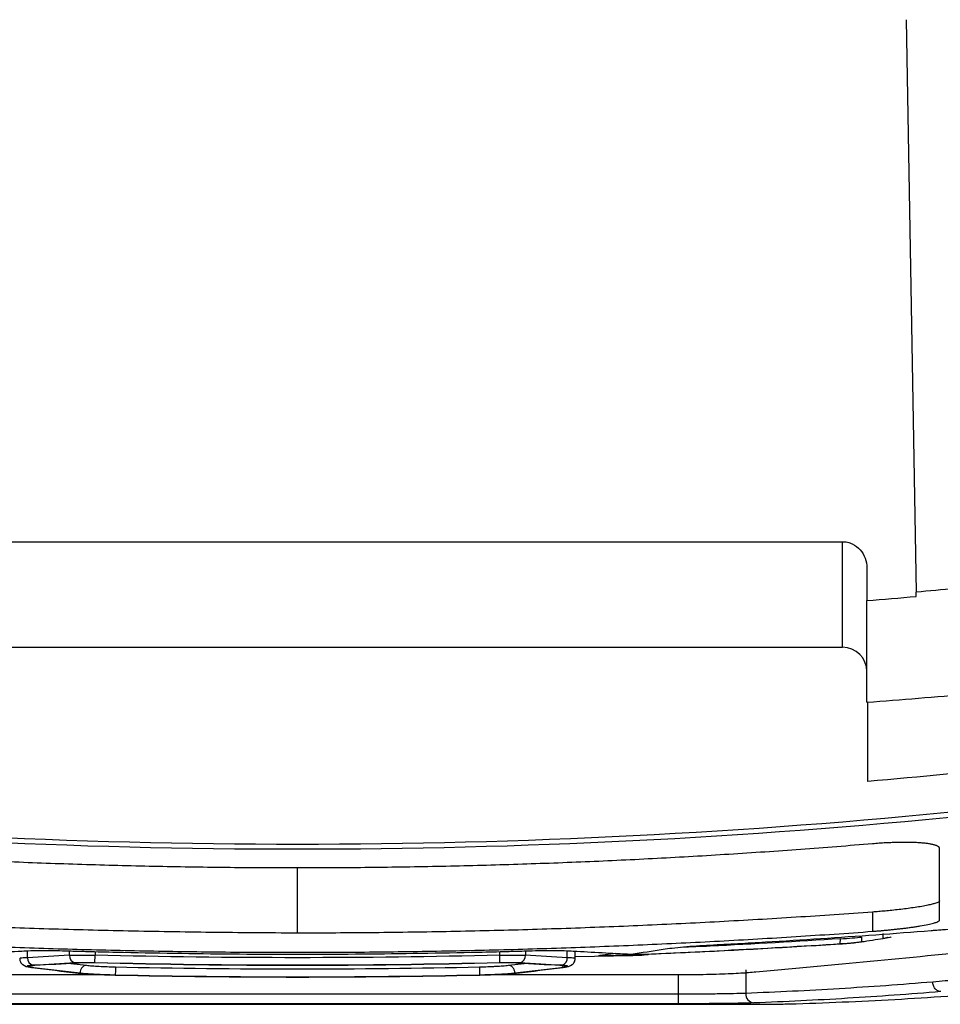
# Model space of a CAD drawing. Header units: millimetres. Extents: x -0.43 to 1.28, y -0.94 to 1.34.
# Tile 133 of 177: x 0.2786 to 0.3267, y 0.6147 to 0.6662. Entities that reach past the tile are written whole.
import ezdxf

# ---------------------------------------------------------------- set-up
doc = ezdxf.new("R2010")
doc.units = ezdxf.units.MM

msp = doc.modelspace()

# ---------------------------------------------------------------- linework, layer by layer
at = {"color": 7, "linetype": 'Continuous', "lineweight": 25}
for p, q in [((0.324942, 0.666157), (0.325464, 0.636239)), ((0.264568, 0.638877), (0.321613, 0.638877)), ((0.321613, 0.633363), (0.321613, 0.638877)), ((0.32289, 0.637509), (0.32289, 0.635799)), ((0.32289, 0.63049), (0.32289, 0.635799)), ((0.264568, 0.633363), (0.321613, 0.633363)), ((0.323188, 0.61952), (0.323189, 0.618514)), ((0.321501, 0.61786), (0.321503, 0.618126)), ((0.322609, 0.618213), (0.322609, 0.617967)), ((0.323742, 0.618145), (0.323742, 0.618391)), ((0.282558, 0.61687), (0.282568, 0.617269)), ((0.303718, 0.61687), (0.303707, 0.617269)), ((0.307648, 0.617005), (0.307648, 0.61746)), ((0.309758, 0.617348), (0.309072, 0.617262)), ((0.279184, 0.616635), (0.279253, 0.616627)), ((0.307023, 0.616627), (0.307092, 0.616635)), ((0.316557, 0.616492), (0.316557, 0.615272)), ((0.313049, 0.615227), (0.27323, 0.615227)), ((0.313049, 0.614727), (0.313049, 0.615227)), ((0.269942, 0.614699), (0.316337, 0.614699)), ((0.313049, 0.614727), (0.27323, 0.614727))]:
    msp.add_line(p, q, dxfattribs=at)
at = {"color": 250, "linetype": 'Continuous', "lineweight": 25}
for p, q in [((0.293138, 0.618421), (0.293138, 0.621825)), ((0.279038, 0.617135), (0.279038, 0.617479)), ((0.281228, 0.617259), (0.281228, 0.617475)), ((0.282568, 0.617456), (0.282568, 0.617269)), ((0.303707, 0.617269), (0.303707, 0.617456)), ((0.305048, 0.617475), (0.305048, 0.617259)), ((0.307238, 0.617135), (0.307238, 0.617479)), ((0.310654, 0.617239), (0.307648, 0.617176)), ((0.308958, 0.617263), (0.309659, 0.617353)), ((0.281293, 0.616832), (0.282117, 0.616738)), ((0.304158, 0.616738), (0.304977, 0.616832)), ((0.313049, 0.615227), (0.313049, 0.616242))]:
    msp.add_line(p, q, dxfattribs=at)
at = {"color": 250, "linetype": 'Continuous', "lineweight": 25, "flags": 128}
for points in [[(0.279259, 0.616626), (0.279195, 0.616632), (0.279184, 0.616635)], [(0.306993, 0.616718), (0.306994, 0.616714), (0.307004, 0.616636)], [(0.307016, 0.616626), (0.307081, 0.616632), (0.307092, 0.616635)], [(0.281687, 0.616334), (0.281623, 0.616341), (0.281613, 0.616344)], [(0.304589, 0.616334), (0.304653, 0.616341), (0.304663, 0.616344)]]:
    msp.add_lwpolyline(points, dxfattribs=at)
at = {"color": 7, "linetype": 'Continuous', "lineweight": 25}
for centre, radius, start, end in [((0.321613, 0.632086), 0.0012773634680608, 7e-06, 90), ((0.279417, 0.617107), 0.0003804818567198, 175.754298, 256.934634), ((0.281609, 0.617233), 0.0003823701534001, 176.076518, 256.986105), ((0.304667, 0.617233), 0.0003823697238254, 283.014313, 3.923658), ((0.306859, 0.617107), 0.0003804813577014, 283.06579, 4.245893), ((0.317032, 0.615247), 0.0004760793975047, 176.90602, 264.894104)]:
    msp.add_arc(centre, radius, start, end, dxfattribs=at)
for points, knots in [([(0.3216128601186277, 0.638877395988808), (0.3217021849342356, 0.638877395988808), (0.3217897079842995, 0.6388674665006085), (0.3219613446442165, 0.6388288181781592), (0.3220461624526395, 0.6387995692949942), (0.3222839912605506, 0.638687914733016), (0.3224257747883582, 0.6385793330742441), (0.3226543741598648, 0.6383208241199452), (0.3227426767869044, 0.6381701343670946), (0.3228605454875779, 0.6378489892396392), (0.3228902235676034, 0.6376799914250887), (0.3228902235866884, 0.6375087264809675)], [0, 0, 0, 0, 0.1250000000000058, 0.1250000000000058, 0.2500000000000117, 0.2500000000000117, 0.5000000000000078, 0.5000000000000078, 0.7500000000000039, 0.7500000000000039, 1, 1, 1, 1]), ([(0.3336410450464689, 0.637038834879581), (0.3322795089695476, 0.6368931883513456), (0.3309176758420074, 0.6367502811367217), (0.3281919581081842, 0.6364833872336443), (0.3268282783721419, 0.6363574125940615), (0.3254638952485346, 0.6362389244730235)], [0, 0, 0, 0, 0.5, 0.5, 1, 1, 1, 1]), ([(0.3228902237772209, 0.6304897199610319), (0.3246839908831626, 0.6306234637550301), (0.3264769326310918, 0.6307692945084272), (0.3300606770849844, 0.6310850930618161), (0.3318511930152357, 0.6312577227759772), (0.3336410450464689, 0.6314363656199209)], [0, 0, 0, 0, 0.5, 0.5, 1, 1, 1, 1]), ([(0.3229387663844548, 0.6263429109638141), (0.3229386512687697, 0.6269114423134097), (0.3229384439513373, 0.6279353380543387), (0.3229382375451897, 0.6297060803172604), (0.3229381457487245, 0.6304935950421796)], [0, 0, 0, 0, 0.5552629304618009, 1, 1, 1, 1]), ([(0.3281887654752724, 0.6248269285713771), (0.3165450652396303, 0.6236479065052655), (0.3048419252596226, 0.6230568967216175), (0.281435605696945, 0.6230568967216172), (0.2697324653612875, 0.6236479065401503), (0.2580887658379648, 0.6248269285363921)], [0, 0, 0, 0, 0.5, 0.5, 1, 1, 1, 1]), ([(0.3281387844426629, 0.6245545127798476), (0.3165111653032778, 0.6233858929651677), (0.3048249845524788, 0.6228001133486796), (0.2814525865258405, 0.6228001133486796), (0.2697664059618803, 0.6233858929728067), (0.2581387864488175, 0.6245545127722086)], [0, 0, 0, 0, 0.5, 0.5, 1, 1, 1, 1]), ([(0.3266881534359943, 0.6228387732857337), (0.3266871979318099, 0.6228484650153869), (0.3266853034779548, 0.6228676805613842), (0.326670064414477, 0.6228952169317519), (0.3266462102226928, 0.6229214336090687), (0.3266132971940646, 0.6229463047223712), (0.3265717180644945, 0.6229697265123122), (0.3265218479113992, 0.6229917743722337), (0.3264642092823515, 0.6230124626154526), (0.3263992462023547, 0.6230317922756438), (0.3263276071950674, 0.6230498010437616), (0.3262496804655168, 0.6230664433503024), (0.3261657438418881, 0.6230817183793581), (0.3260760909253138, 0.6230956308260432), (0.3259809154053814, 0.6231081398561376), (0.3258808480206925, 0.6231192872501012), (0.3257766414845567, 0.6231290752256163), (0.3256263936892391, 0.6231408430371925), (0.3254201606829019, 0.6231524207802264), (0.3251464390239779, 0.6231606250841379), (0.3248526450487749, 0.623163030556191), (0.3245420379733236, 0.6231596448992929), (0.3242173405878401, 0.6231504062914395), (0.3238812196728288, 0.6231353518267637), (0.3235366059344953, 0.6231148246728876), (0.3233044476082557, 0.6230963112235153), (0.3231881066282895, 0.6230870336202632)], [0, 0, 0, 0, 0.034356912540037, 0.0681185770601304, 0.1013836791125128, 0.1342499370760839, 0.1668697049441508, 0.1992070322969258, 0.2311742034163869, 0.262687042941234, 0.2936835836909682, 0.3242223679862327, 0.3543753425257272, 0.3842133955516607, 0.4138076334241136, 0.4430841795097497, 0.4719440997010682, 0.5002965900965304, 0.5617084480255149, 0.6235423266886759, 0.685855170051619, 0.7480950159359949, 0.8104681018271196, 0.873400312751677, 0.9365573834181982, 1, 1, 1, 1]), ([(0.2931373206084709, 0.6218246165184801), (0.2925115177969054, 0.6218255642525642), (0.2912600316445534, 0.6218274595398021), (0.2893830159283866, 0.6218427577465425), (0.287506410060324, 0.6218671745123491), (0.28563021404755, 0.6219016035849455), (0.2837544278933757, 0.6219458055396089), (0.2818790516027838, 0.6219998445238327), (0.2800040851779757, 0.6220637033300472), (0.2781295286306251, 0.6221373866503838), (0.2762553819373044, 0.6222208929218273), (0.2743816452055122, 0.6223142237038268), (0.272508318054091, 0.6224173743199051), (0.270635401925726, 0.6225303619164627), (0.2687628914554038, 0.6226531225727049), (0.2668908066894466, 0.6227858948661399), (0.2650190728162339, 0.6229277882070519), (0.2637718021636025, 0.623030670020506), (0.263148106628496, 0.6230821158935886)], [0, 0, 0, 0, 0.0625295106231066, 0.1250470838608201, 0.187554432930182, 0.2500532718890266, 0.3125453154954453, 0.3750322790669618, 0.4375158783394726, 0.4999978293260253, 0.5624798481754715, 0.6249636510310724, 0.6874509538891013, 0.7499434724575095, 0.8124429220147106, 0.8749510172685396, 0.9374694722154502, 0.9999999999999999, 0.9999999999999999, 0.9999999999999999, 0.9999999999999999]), ([(0.3231881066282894, 0.6230870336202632), (0.322563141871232, 0.6230353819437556), (0.3213133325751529, 0.6229320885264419), (0.3194377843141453, 0.6227896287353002), (0.3175618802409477, 0.6226563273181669), (0.3156855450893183, 0.6225330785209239), (0.3138087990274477, 0.6224196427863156), (0.3119316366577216, 0.6223160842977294), (0.3100540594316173, 0.6222223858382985), (0.3081760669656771, 0.622138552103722), (0.3062976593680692, 0.6220645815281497), (0.304418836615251, 0.6220004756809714), (0.3025395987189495, 0.6219462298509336), (0.3006599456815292, 0.6219018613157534), (0.2987798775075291, 0.6218673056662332), (0.2968993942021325, 0.6218428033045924), (0.2950184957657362, 0.6218274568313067), (0.2937644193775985, 0.6218255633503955), (0.2931373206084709, 0.6218246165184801)], [0, 0, 0, 0, 0.0625299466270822, 0.1250478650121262, 0.1875554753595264, 0.2500544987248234, 0.3125466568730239, 0.3750336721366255, 0.4375172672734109, 0.4999991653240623, 0.5624810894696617, 0.6249647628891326, 0.6874519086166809, 0.7499442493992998, 0.812443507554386, 0.8749514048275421, 0.9374696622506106, 0.9999999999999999, 0.9999999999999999, 0.9999999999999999, 0.9999999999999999]), ([(0.3266885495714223, 0.6191071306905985), (0.3266885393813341, 0.61918111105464), (0.3266885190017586, 0.6193290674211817), (0.326688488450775, 0.6195643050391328), (0.3266884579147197, 0.6198092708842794), (0.3266884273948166, 0.6200649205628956), (0.3266883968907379, 0.6203309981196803), (0.3266883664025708, 0.6206075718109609), (0.3266883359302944, 0.6208946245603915), (0.3266883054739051, 0.6211921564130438), (0.3266882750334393, 0.6215001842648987), (0.3266882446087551, 0.6218186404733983), (0.3266882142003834, 0.6221477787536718), (0.3266881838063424, 0.6224866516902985), (0.3266881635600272, 0.6227213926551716), (0.3266881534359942, 0.6228387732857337)], [0, 0, 0, 0, 0.0769145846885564, 0.1538246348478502, 0.2307317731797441, 0.3076376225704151, 0.3845438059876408, 0.4614519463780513, 0.5383636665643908, 0.6152805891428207, 0.6922043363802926, 0.7691365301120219, 0.846078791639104, 0.9230327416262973, 1, 1, 1, 1]), ([(0.3266885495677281, 0.6201142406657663), (0.3266877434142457, 0.6201088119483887), (0.3266858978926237, 0.6200963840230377), (0.3266675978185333, 0.6200730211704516), (0.3266273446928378, 0.6200435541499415), (0.3265531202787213, 0.620007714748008), (0.3264329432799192, 0.6199651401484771), (0.3262531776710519, 0.6199161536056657), (0.3260007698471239, 0.6198613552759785), (0.3256838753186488, 0.6198026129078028), (0.3253247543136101, 0.6197465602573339), (0.3249550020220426, 0.6196962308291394), (0.3245805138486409, 0.6196506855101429), (0.3242105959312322, 0.6196107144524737), (0.3238531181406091, 0.6195756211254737), (0.3235140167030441, 0.6195450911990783), (0.3232943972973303, 0.619528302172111), (0.3231884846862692, 0.6195202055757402)], [0, 0, 0, 0, 0.0310532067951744, 0.0710898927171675, 0.1202202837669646, 0.1783958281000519, 0.2451967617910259, 0.3210456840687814, 0.406219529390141, 0.4998167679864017, 0.5854853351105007, 0.6661868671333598, 0.7420376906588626, 0.8137122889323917, 0.8804989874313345, 0.9423700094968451, 1, 1, 1, 1]), ([(0.2931378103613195, 0.6184205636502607), (0.2923798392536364, 0.6184245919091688), (0.2908783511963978, 0.6184325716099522), (0.2886478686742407, 0.6184555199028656), (0.2864608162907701, 0.6184864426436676), (0.2843171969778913, 0.6185260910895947), (0.2822170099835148, 0.6185742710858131), (0.2801602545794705, 0.6186310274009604), (0.2775372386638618, 0.6187161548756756), (0.274367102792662, 0.6188423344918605), (0.2707356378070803, 0.619023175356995), (0.2670071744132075, 0.6192495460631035), (0.2645118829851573, 0.6194218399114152), (0.2631486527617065, 0.6195159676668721)], [0, 0, 0, 0, 0.0757591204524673, 0.1500735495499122, 0.2229445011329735, 0.2943732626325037, 0.3643612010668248, 0.4329097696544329, 0.5000205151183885, 0.6266650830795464, 0.7500059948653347, 0.8634230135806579, 0.9999999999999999, 0.9999999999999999, 0.9999999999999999, 0.9999999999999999]), ([(0.3231884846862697, 0.6195202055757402), (0.3225216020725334, 0.6194722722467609), (0.3211879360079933, 0.6193764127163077), (0.3191867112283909, 0.619244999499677), (0.3171851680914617, 0.6191226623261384), (0.3151832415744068, 0.6190102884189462), (0.3131809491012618, 0.6189076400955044), (0.3111782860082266, 0.6188147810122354), (0.3091752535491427, 0.6187316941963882), (0.3071718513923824, 0.6186583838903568), (0.305168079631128, 0.6185948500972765), (0.303163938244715, 0.6185410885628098), (0.3011594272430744, 0.6184971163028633), (0.2991545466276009, 0.6184628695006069), (0.2971492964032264, 0.618438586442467), (0.2951436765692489, 0.6184233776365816), (0.2938064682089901, 0.6184215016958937), (0.2931378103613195, 0.6184205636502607)], [0, 0, 0, 0, 0.0666879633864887, 0.1333660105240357, 0.2000357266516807, 0.2666986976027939, 0.3333565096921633, 0.4000107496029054, 0.4666630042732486, 0.5333148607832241, 0.5999679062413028, 0.666623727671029, 0.7332839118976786, 0.7999500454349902, 0.8666237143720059, 0.9333065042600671, 1, 1, 1, 1]), ([(0.3231885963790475, 0.6185136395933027), (0.3232496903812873, 0.6185182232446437), (0.3233743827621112, 0.6185275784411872), (0.323564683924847, 0.6185433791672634), (0.3237617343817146, 0.6185607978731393), (0.3239654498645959, 0.6185799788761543), (0.3241752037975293, 0.6186007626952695), (0.3243896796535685, 0.6186232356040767), (0.3246066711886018, 0.6186474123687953), (0.3248243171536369, 0.6186733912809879), (0.3250412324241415, 0.6187010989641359), (0.3252561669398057, 0.6187304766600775), (0.3254666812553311, 0.6187613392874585), (0.3257598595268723, 0.6188087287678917), (0.3260815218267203, 0.6188692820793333), (0.3263658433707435, 0.6189363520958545), (0.3265428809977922, 0.6189943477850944), (0.3266386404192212, 0.6190411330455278), (0.32668226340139, 0.619078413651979), (0.3266866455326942, 0.6190984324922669), (0.3266885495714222, 0.6191071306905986)], [0, 0, 0, 0, 0.0332497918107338, 0.0678625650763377, 0.1039199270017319, 0.141548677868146, 0.1809451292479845, 0.2220146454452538, 0.2645745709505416, 0.3084825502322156, 0.3538854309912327, 0.4010293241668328, 0.4499886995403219, 0.5003708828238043, 0.6190837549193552, 0.7240223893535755, 0.8141534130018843, 0.8905093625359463, 0.9524262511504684, 1, 1, 1, 1]), ([(0.3262430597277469, 0.6185401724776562), (0.324321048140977, 0.6183868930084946), (0.3214364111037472, 0.6181769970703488), (0.3180686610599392, 0.6179671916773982), (0.3163842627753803, 0.6178710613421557), (0.3156622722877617, 0.6178317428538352), (0.3151809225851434, 0.6178059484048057), (0.3149401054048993, 0.6177933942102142), (0.3146995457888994, 0.617780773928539)], [0, 0, 0, 0, 0.4999999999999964, 0.749999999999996, 0.8749999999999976, 0.9374999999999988, 0.9374999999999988, 1, 1, 1, 1]), ([(0.3281393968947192, 0.6185949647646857), (0.3281326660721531, 0.6185971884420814), (0.3281192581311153, 0.6186016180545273), (0.3280889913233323, 0.6186072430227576), (0.3280515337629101, 0.6186119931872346), (0.3280063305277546, 0.6186157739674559), (0.3279537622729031, 0.6186185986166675), (0.3278565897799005, 0.618621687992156), (0.3276875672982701, 0.6186220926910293), (0.3273450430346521, 0.6186123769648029), (0.3269495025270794, 0.6185910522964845), (0.3265847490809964, 0.6185665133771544), (0.3263824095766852, 0.6185505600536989), (0.3262806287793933, 0.6185429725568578), (0.3262430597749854, 0.6185401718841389)], [0, 0, 0, 0, 0.0424046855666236, 0.0844710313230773, 0.126311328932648, 0.168039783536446, 0.2097713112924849, 0.2516203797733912, 0.372512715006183, 0.5020419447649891, 0.7513840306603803, 0.8751625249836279, 0.9539203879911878, 1, 1, 1, 1]), ([(0.283329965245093, 0.6162374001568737), (0.2812625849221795, 0.6162374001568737), (0.2781615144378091, 0.6162374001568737), (0.2748020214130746, 0.6162374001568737), (0.2735099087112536, 0.6162374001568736), (0.2729930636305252, 0.6162374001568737), (0.272736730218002, 0.6162385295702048), (0.2719875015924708, 0.6162457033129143), (0.2710379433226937, 0.6162647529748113), (0.2702823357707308, 0.6162992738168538), (0.2699004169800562, 0.6163245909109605), (0.2698285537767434, 0.6163298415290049), (0.2696945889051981, 0.6163406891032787), (0.2696323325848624, 0.616346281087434), (0.2694403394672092, 0.6163628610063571), (0.2693113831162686, 0.6163738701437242), (0.2686716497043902, 0.6164290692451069), (0.2671535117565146, 0.6165618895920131), (0.263695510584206, 0.616877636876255), (0.2607518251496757, 0.6171700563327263), (0.2585589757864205, 0.6173985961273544), (0.2584528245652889, 0.6174126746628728), (0.2582902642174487, 0.6174419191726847), (0.2582322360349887, 0.6174570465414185), (0.2581568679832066, 0.617487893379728), (0.2581396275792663, 0.6175036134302), (0.2581396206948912, 0.6175352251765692), (0.2581396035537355, 0.6176141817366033), (0.2581395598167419, 0.6178189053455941), (0.2581395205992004, 0.6180100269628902), (0.2581394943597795, 0.6181414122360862)], [0, 0, 0, 0, 0.1249999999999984, 0.187499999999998, 0.2031249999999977, 0.2031249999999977, 0.2187499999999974, 0.2187499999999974, 0.2499999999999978, 0.2812499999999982, 0.2812499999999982, 0.2890624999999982, 0.2890624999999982, 0.2968749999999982, 0.2968749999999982, 0.3124999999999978, 0.3124999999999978, 0.3749999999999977, 0.4999999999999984, 0.7499999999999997, 0.7499999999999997, 0.7656249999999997, 0.7656249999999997, 0.7812499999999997, 0.7812499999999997, 0.7968749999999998, 0.7968749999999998, 0.8124999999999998, 0.875, 1, 1, 1, 1]), ([(0.2631485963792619, 0.6185093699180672), (0.2638141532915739, 0.6184617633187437), (0.2651451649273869, 0.6183665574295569), (0.267142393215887, 0.6182360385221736), (0.2691399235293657, 0.6181145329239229), (0.2711378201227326, 0.6180029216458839), (0.2731360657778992, 0.6179009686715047), (0.2751346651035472, 0.6178087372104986), (0.277133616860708, 0.6177262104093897), (0.2791329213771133, 0.6176533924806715), (0.2811325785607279, 0.6175902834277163), (0.2831325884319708, 0.6175368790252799), (0.2851329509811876, 0.6174931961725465), (0.2871336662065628, 0.6174591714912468), (0.2891347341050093, 0.6174350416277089), (0.2911361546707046, 0.6174199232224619), (0.2924705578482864, 0.6174180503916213), (0.2931378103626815, 0.6174171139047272)], [0, 0, 0, 0, 0.0666907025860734, 0.1333711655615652, 0.2000429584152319, 0.2667076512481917, 0.3333668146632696, 0.4000220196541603, 0.4666748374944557, 0.5333268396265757, 0.5999795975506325, 0.6666346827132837, 0.733293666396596, 0.7999581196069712, 0.8666296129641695, 0.9333097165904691, 1, 1, 1, 1]), ([(0.2931378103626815, 0.6174171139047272), (0.2938064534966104, 0.6174180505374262), (0.295143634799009, 0.617419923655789), (0.2971492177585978, 0.6174350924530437), (0.2991544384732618, 0.6174593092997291), (0.3011592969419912, 0.6174934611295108), (0.3031637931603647, 0.6175373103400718), (0.3051679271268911, 0.6175909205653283), (0.3071716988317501, 0.6176542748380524), (0.3091751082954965, 0.6177273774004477), (0.3111781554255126, 0.6178102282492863), (0.3131808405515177, 0.617902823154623), (0.3151831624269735, 0.6180051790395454), (0.3171851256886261, 0.6181172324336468), (0.3191867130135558, 0.6182392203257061), (0.3211879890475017, 0.6183702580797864), (0.322521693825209, 0.6184658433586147), (0.3231885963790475, 0.6185136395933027)], [0, 0, 0, 0, 0.0666921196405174, 0.1333737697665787, 0.2000465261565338, 0.266711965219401, 0.3333716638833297, 0.4000271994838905, 0.4666801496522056, 0.5333320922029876, 0.5999846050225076, 0.666639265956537, 0.7332976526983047, 0.7999613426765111, 0.8666319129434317, 0.9333109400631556, 1, 1, 1, 1]), ([(0.3281394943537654, 0.6181414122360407), (0.328139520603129, 0.6180099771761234), (0.3281395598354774, 0.6178187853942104), (0.3281396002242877, 0.6176297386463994), (0.3281396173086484, 0.617550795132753), (0.3281396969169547, 0.6175349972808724), (0.3281395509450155, 0.6175033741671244), (0.3281044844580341, 0.6174719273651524), (0.3279879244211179, 0.617441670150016), (0.327824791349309, 0.6174124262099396), (0.3277180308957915, 0.6173983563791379), (0.3255245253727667, 0.6171697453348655), (0.3225799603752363, 0.6168772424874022), (0.3191206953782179, 0.6165613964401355), (0.3176019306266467, 0.6164285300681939), (0.3169619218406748, 0.6163733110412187), (0.3168326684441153, 0.6163623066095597), (0.3166410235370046, 0.6163457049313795), (0.3165787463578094, 0.6163401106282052), (0.316444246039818, 0.616329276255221), (0.3160835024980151, 0.6163030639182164), (0.3152305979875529, 0.6162643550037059), (0.3141599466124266, 0.6162431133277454), (0.3135270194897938, 0.6162387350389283), (0.3132715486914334, 0.616237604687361), (0.3131425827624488, 0.616237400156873), (0.3127547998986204, 0.6162374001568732), (0.3114621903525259, 0.6162374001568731), (0.3081014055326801, 0.6162374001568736), (0.3049991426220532, 0.6162374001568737), (0.3029309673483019, 0.6162374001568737)], [0, 0, 0, 0, 0.1249999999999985, 0.1874999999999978, 0.1874999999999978, 0.2031249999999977, 0.2031249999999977, 0.2187499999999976, 0.2343749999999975, 0.2343749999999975, 0.2499999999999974, 0.2499999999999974, 0.4999999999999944, 0.6249999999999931, 0.6874999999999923, 0.6874999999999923, 0.7031249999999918, 0.7031249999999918, 0.7109374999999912, 0.7109374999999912, 0.7187499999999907, 0.7499999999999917, 0.7812499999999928, 0.789062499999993, 0.789062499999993, 0.7968749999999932, 0.7968749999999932, 0.8124999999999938, 0.8749999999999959, 1, 1, 1, 1]), ([(0.3215028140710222, 0.6181258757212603), (0.3217182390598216, 0.6181372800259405), (0.3219352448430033, 0.6181514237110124), (0.3223169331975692, 0.6181815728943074), (0.3224845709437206, 0.618197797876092), (0.3226086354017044, 0.6182132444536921)], [0, 0, 0, 0, 0.5, 0.5, 1, 1, 1, 1]), ([(0.3237422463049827, 0.6181454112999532), (0.3237643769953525, 0.6181490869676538), (0.3238077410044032, 0.6181562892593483), (0.3238604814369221, 0.6181665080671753), (0.3239031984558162, 0.6181760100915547), (0.3239359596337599, 0.618184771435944), (0.3239598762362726, 0.618192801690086), (0.3239756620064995, 0.61820008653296), (0.323984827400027, 0.6182066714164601), (0.3239858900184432, 0.6182105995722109), (0.3239864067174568, 0.6182125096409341)], [0, 0, 0, 0, 0.1456680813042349, 0.2854295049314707, 0.4192847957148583, 0.5472346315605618, 0.6692798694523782, 0.7854215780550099, 0.8956610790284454, 1, 1, 1, 1]), ([(0.3093572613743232, 0.6172417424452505), (0.3100318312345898, 0.6172676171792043), (0.3113811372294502, 0.6173193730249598), (0.3134048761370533, 0.6174089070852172), (0.3154287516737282, 0.6175071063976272), (0.3174527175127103, 0.6176150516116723), (0.3194768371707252, 0.6177316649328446), (0.3208259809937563, 0.6178173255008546), (0.3215006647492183, 0.6178601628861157)], [0, 0, 0, 0, 0.1665521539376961, 0.3331453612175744, 0.499783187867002, 0.6664691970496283, 0.8332069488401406, 1, 1, 1, 1]), ([(0.3146995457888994, 0.6177807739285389), (0.3142148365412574, 0.6177553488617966), (0.3137390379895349, 0.6177219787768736), (0.3128913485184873, 0.6176460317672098), (0.3125195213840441, 0.617603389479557), (0.3122421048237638, 0.6175600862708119)], [0, 0, 0, 0, 0.5, 0.5, 1, 1, 1, 1]), ([(0.3215006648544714, 0.6178601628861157), (0.3215373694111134, 0.6178625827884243), (0.3216105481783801, 0.6178674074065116), (0.3217192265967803, 0.6178751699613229), (0.3218257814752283, 0.6178832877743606), (0.3219295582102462, 0.6178918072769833), (0.322029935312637, 0.617900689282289), (0.3221597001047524, 0.6179132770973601), (0.3223120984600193, 0.6179293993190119), (0.3224766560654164, 0.6179484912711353), (0.3225646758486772, 0.6179611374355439), (0.322608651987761, 0.6179674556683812)], [0, 0, 0, 0, 0.084753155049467, 0.1689744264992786, 0.2526651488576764, 0.3358266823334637, 0.4184604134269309, 0.5005677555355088, 0.6673003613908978, 0.8337777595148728, 0.9999999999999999, 0.9999999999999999, 0.9999999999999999, 0.9999999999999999]), ([(0.3227484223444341, 0.6179726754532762), (0.3226788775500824, 0.6179620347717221), (0.3225990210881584, 0.6179513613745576), (0.3224185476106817, 0.6179299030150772), (0.3223178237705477, 0.6179191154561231), (0.321998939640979, 0.6178882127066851), (0.3217576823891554, 0.617868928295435), (0.3215162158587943, 0.6178532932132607)], [0, 0, 0, 0, 0.2499999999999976, 0.2499999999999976, 0.4999999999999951, 0.4999999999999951, 1, 1, 1, 1]), ([(0.2786287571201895, 0.6170852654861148), (0.2786308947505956, 0.6170547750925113), (0.2786354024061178, 0.616990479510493), (0.2786807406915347, 0.6168740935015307), (0.2788399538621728, 0.616698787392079), (0.2790403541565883, 0.6166618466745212), (0.279183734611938, 0.6166354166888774)], [0, 0, 0, 0, 0.0914564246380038, 0.1928556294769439, 0.4225121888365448, 1, 1, 1, 1]), ([(0.2810296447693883, 0.6174782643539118), (0.280590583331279, 0.6174901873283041), (0.2801572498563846, 0.6174956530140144), (0.2793689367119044, 0.6174920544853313), (0.2790141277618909, 0.6174827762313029), (0.2787315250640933, 0.6174659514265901)], [0, 0, 0, 0, 0.4999999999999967, 0.4999999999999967, 1, 1, 1, 1]), ([(0.3052460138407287, 0.617478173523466), (0.3051201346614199, 0.6174747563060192), (0.3049938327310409, 0.6174708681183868), (0.3047416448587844, 0.617463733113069), (0.304363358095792, 0.6174532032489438), (0.3034806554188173, 0.6174298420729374), (0.3017151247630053, 0.6173879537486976), (0.2981836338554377, 0.617323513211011), (0.2931378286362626, 0.6172867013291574), (0.2880920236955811, 0.6173235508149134), (0.2845605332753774, 0.6173880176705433), (0.2827950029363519, 0.6174299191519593), (0.2819123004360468, 0.6174532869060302), (0.281534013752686, 0.6174638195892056), (0.2812818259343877, 0.6174709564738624), (0.2811555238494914, 0.6174748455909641), (0.281029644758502, 0.6174782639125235)], [0, 0, 0, 0, 0.0156249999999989, 0.0156249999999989, 0.0312499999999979, 0.0624999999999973, 0.1249999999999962, 0.2499999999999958, 0.4999999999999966, 0.7499999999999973, 0.8749999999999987, 0.9374999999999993, 0.9687499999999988, 0.9843749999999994, 0.9843749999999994, 1, 1, 1, 1]), ([(0.281227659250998, 0.6172594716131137), (0.2812537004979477, 0.6172605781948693), (0.2813059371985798, 0.617262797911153), (0.2813928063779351, 0.6172655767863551), (0.2814851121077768, 0.617267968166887), (0.2815826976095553, 0.6172699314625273), (0.2816845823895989, 0.6172714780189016), (0.2817900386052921, 0.6172726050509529), (0.2818983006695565, 0.6172733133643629), (0.282008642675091, 0.6172736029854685), (0.2821203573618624, 0.617273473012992), (0.2822327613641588, 0.6172729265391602), (0.2823451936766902, 0.6172719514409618), (0.2824570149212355, 0.6172705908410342), (0.2825313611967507, 0.6172693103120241), (0.2825682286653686, 0.6172686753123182)], [0, 0, 0, 0, 0.0776447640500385, 0.1557493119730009, 0.2342050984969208, 0.3128633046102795, 0.3915482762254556, 0.4700690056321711, 0.5482290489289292, 0.6258352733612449, 0.7027057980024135, 0.7786774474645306, 0.8536129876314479, 0.9274083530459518, 1, 1, 1, 1]), ([(0.3037074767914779, 0.617268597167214), (0.3037474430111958, 0.617269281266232), (0.3038280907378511, 0.6172706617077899), (0.3039493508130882, 0.6172720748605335), (0.3040711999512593, 0.6172730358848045), (0.304192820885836, 0.6172734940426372), (0.304313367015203, 0.6172734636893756), (0.3044319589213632, 0.6172729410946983), (0.3045476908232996, 0.6172719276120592), (0.3046596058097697, 0.6172704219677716), (0.3047667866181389, 0.6172684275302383), (0.3048680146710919, 0.6172659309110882), (0.3049630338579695, 0.617262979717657), (0.3050197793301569, 0.6172605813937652), (0.3050480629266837, 0.6172593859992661)], [0, 0, 0, 0, 0.0786929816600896, 0.1587943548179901, 0.2402165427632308, 0.3228178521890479, 0.4064133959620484, 0.4907858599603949, 0.5756963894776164, 0.6608960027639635, 0.746138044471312, 0.8311922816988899, 0.9158613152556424, 1, 1, 1, 1]), ([(0.3075441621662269, 0.6174658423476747), (0.307261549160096, 0.6174826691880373), (0.3069067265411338, 0.6174919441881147), (0.3061184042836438, 0.6174955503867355), (0.3056850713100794, 0.6174900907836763), (0.3052460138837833, 0.6174781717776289)], [0, 0, 0, 0, 0.5, 0.5, 1, 1, 1, 1]), ([(0.3070921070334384, 0.616635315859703), (0.3072351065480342, 0.616661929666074), (0.3074351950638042, 0.6166991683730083), (0.3075948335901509, 0.6168732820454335), (0.3076407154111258, 0.6169901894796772), (0.3076452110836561, 0.6170543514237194), (0.307647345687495, 0.617084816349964)], [0, 0, 0, 0, 0.5770332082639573, 0.8073993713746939, 0.9085507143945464, 1, 1, 1, 1]), ([(0.3093657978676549, 0.6172345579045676), (0.3092751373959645, 0.6172312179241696), (0.3091844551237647, 0.6172292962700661), (0.3090297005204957, 0.6172288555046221), (0.3089652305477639, 0.6172303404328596), (0.3088816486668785, 0.6172362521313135), (0.3088625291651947, 0.6172406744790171), (0.3088743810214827, 0.6172512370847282), (0.3089052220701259, 0.6172573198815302), (0.3089577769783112, 0.6172634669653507)], [0, 0, 0, 0, 0.25, 0.25, 0.5, 0.5, 0.75, 0.75, 1, 1, 1, 1]), ([(0.3090083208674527, 0.6172483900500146), (0.3090092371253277, 0.6172473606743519), (0.3090110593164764, 0.6172453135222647), (0.3090255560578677, 0.6172428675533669), (0.3090479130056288, 0.6172409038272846), (0.3090781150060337, 0.617239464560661), (0.309114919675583, 0.6172385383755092), (0.3091572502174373, 0.6172381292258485), (0.3092038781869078, 0.6172382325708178), (0.3092535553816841, 0.6172388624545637), (0.3093050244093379, 0.6172399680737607), (0.309339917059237, 0.617241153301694), (0.3093572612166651, 0.6172417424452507)], [0, 0, 0, 0, 0.1052402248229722, 0.209294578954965, 0.3121705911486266, 0.4138760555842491, 0.5144190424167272, 0.6138079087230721, 0.7120513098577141, 0.8091582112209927, 0.9051379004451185, 1, 1, 1, 1]), ([(0.3115050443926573, 0.6173041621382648), (0.3115049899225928, 0.617294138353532), (0.3114133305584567, 0.6172807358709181), (0.3110985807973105, 0.6172549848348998), (0.3108780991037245, 0.6172428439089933), (0.3106540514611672, 0.6172348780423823)], [0, 0, 0, 0, 0.5, 0.5, 1, 1, 1, 1]), ([(0.2793311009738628, 0.6167362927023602), (0.2792379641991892, 0.6167315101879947), (0.2791627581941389, 0.6167249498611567), (0.2790530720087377, 0.6167089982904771), (0.2790226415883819, 0.6167001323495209), (0.2790134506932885, 0.6166852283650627), (0.279016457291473, 0.6166801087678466), (0.279034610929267, 0.6166695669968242), (0.2790492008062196, 0.6166642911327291), (0.2791145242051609, 0.6166471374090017), (0.2791773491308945, 0.6166361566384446), (0.279259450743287, 0.6166256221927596)], [0, 0, 0, 0, 0.2499999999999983, 0.2499999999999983, 0.4999999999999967, 0.4999999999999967, 0.6249999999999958, 0.6249999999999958, 0.749999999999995, 0.749999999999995, 1, 1, 1, 1]), ([(0.2794207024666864, 0.6167268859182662), (0.2793390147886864, 0.6167226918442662), (0.2792757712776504, 0.6167172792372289), (0.2791804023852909, 0.616704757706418), (0.2791488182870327, 0.6166975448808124), (0.2791221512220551, 0.6166813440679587), (0.2791283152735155, 0.6166724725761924), (0.2791765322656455, 0.6166545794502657), (0.2792150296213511, 0.6166456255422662), (0.2792725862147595, 0.6166363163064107)], [0, 0, 0, 0, 0.25, 0.25, 0.5, 0.5, 0.75, 0.75, 1, 1, 1, 1]), ([(0.282558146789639, 0.6168699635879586), (0.2825111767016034, 0.6168711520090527), (0.2824634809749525, 0.6168721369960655), (0.2823666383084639, 0.6168737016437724), (0.2823149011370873, 0.6168743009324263), (0.2821730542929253, 0.6168753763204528), (0.282080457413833, 0.6168753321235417), (0.2819452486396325, 0.6168741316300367), (0.2818798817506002, 0.6168732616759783), (0.2818178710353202, 0.6168719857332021), (0.2817772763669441, 0.6168710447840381), (0.2817584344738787, 0.6168705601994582), (0.2816552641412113, 0.6168676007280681), (0.2815836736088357, 0.6168645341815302), (0.281523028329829, 0.6168607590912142)], [0, 0, 0, 0, 0.1250000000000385, 0.1250000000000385, 0.2500000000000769, 0.2500000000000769, 0.5000000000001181, 0.5000000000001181, 0.6250000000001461, 0.6875000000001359, 0.6875000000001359, 0.7500000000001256, 0.7500000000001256, 1, 1, 1, 1]), ([(0.2825682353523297, 0.6168597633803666), (0.2824706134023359, 0.6168622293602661), (0.2823807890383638, 0.6168635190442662), (0.2822066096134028, 0.6168648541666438), (0.2821227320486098, 0.6168648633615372), (0.2819638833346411, 0.6168634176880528), (0.2818129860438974, 0.6168605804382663), (0.28167531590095, 0.6168552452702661), (0.2816106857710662, 0.6168512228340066)], [0, 0, 0, 0, 0.25, 0.25, 0.5, 0.5, 0.75, 1, 1, 1, 1]), ([(0.2821174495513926, 0.6167376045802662), (0.2820790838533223, 0.6167369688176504), (0.2820375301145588, 0.6167278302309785), (0.2819564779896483, 0.6166882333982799), (0.2819172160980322, 0.6166576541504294), (0.2818514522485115, 0.6165799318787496), (0.2818251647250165, 0.6165330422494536), (0.28179019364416, 0.6164355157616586), (0.2817814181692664, 0.6163851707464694), (0.2817797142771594, 0.6163384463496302)], [0, 0, 0, 0, 0.25, 0.25, 0.5, 0.5, 0.75, 0.75, 1, 1, 1, 1]), ([(0.2821174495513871, 0.6167376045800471), (0.2822014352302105, 0.6167282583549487), (0.2822998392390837, 0.6167192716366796), (0.2824690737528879, 0.6167063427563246), (0.2825293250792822, 0.6167021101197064), (0.2826496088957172, 0.6166943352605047), (0.2827124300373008, 0.6166905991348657), (0.2829109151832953, 0.6166797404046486), (0.2830465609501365, 0.6166735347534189), (0.2833394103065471, 0.6166626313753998), (0.2834855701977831, 0.6166583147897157), (0.2836314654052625, 0.6166551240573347)], [0, 0, 0, 0, 0.2500000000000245, 0.2500000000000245, 0.3750000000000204, 0.3750000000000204, 0.5000000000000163, 0.5000000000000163, 0.7500000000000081, 0.7500000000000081, 1, 1, 1, 1]), ([(0.2836314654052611, 0.6166551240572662), (0.2836314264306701, 0.6166523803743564), (0.2836311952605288, 0.6166408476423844), (0.2836302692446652, 0.6165965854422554), (0.2836295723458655, 0.6165637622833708), (0.2836278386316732, 0.6164825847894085), (0.2836268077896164, 0.6164345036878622), (0.2836246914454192, 0.6163358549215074), (0.2836236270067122, 0.6162862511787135), (0.2836226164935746, 0.6162391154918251)], [0, 0, 0, 0, 0.25, 0.25, 0.5, 0.5, 0.75, 0.75, 1, 1, 1, 1]), ([(0.3026444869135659, 0.6166550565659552), (0.3027910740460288, 0.6166582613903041), (0.3029370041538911, 0.6166625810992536), (0.3031549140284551, 0.6166707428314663), (0.3032276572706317, 0.6166737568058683), (0.303363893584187, 0.6166799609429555), (0.3034308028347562, 0.6166832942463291), (0.3036299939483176, 0.6166941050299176), (0.3037502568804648, 0.6167018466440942), (0.3039764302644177, 0.6167192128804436), (0.3040748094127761, 0.6167282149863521), (0.3041584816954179, 0.6167375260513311)], [0, 0, 0, 0, 0.2500000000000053, 0.2500000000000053, 0.375000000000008, 0.375000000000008, 0.5000000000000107, 0.5000000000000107, 0.7500000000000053, 0.7500000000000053, 1, 1, 1, 1]), ([(0.3026444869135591, 0.6166550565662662), (0.302644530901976, 0.6166523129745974), (0.302644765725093, 0.6166407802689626), (0.3026456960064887, 0.6165965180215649), (0.302646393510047, 0.6165636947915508), (0.3026481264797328, 0.6164825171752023), (0.3026491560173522, 0.6164344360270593), (0.302651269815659, 0.6163357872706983), (0.3026523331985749, 0.6162861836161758), (0.3026533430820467, 0.6162390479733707)], [0, 0, 0, 0, 0.25, 0.25, 0.5, 0.5, 0.75, 0.75, 1, 1, 1, 1]), ([(0.3046650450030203, 0.6168511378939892), (0.3046025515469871, 0.6168550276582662), (0.3044675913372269, 0.616860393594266), (0.3043150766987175, 0.6168632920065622), (0.3041576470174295, 0.6168647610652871), (0.304074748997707, 0.6168647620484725), (0.3038991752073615, 0.6168634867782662), (0.3038082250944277, 0.6168622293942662), (0.3037074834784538, 0.6168596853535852)], [0, 0, 0, 0, 0.25, 0.5, 0.5, 0.75, 0.75, 1, 1, 1, 1]), ([(0.3047526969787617, 0.6168606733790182), (0.3047225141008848, 0.6168625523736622), (0.3046895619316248, 0.6168642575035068), (0.3046181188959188, 0.616867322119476), (0.3045774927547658, 0.6168687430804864), (0.304460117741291, 0.6168721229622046), (0.3043756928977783, 0.6168736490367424), (0.3042404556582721, 0.6168748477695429), (0.3041720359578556, 0.6168751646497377), (0.3041024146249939, 0.6168750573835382), (0.3040557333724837, 0.616874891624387), (0.3040335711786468, 0.6168747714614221), (0.3039089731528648, 0.6168738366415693), (0.3038119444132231, 0.616872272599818), (0.3037175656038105, 0.6168698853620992)], [0, 0, 0, 0, 0.1250000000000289, 0.1250000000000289, 0.2500000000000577, 0.2500000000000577, 0.5000000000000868, 0.5000000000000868, 0.6250000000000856, 0.6875000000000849, 0.6875000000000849, 0.7500000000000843, 0.7500000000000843, 1, 1, 1, 1]), ([(0.3044962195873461, 0.616338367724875), (0.3044945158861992, 0.6163850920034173), (0.3044857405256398, 0.6164354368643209), (0.3044507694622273, 0.616532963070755), (0.3044244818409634, 0.6165798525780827), (0.3043587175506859, 0.6166575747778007), (0.3043194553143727, 0.6166881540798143), (0.3042384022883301, 0.6167277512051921), (0.3041968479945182, 0.6167368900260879), (0.3041584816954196, 0.6167375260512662)], [0, 0, 0, 0, 0.25, 0.25, 0.5, 0.5, 0.75, 0.75, 1, 1, 1, 1]), ([(0.3070035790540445, 0.6166362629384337), (0.3070610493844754, 0.6166455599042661), (0.3070996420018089, 0.6166545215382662), (0.3071477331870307, 0.6166724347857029), (0.3071536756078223, 0.6166813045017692), (0.3071267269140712, 0.616697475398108), (0.307095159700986, 0.6167046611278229), (0.3070000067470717, 0.6167171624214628), (0.3069369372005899, 0.6167225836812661), (0.306855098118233, 0.6167267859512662)], [0, 0, 0, 0, 0.25, 0.25, 0.5, 0.5, 0.75, 0.75, 1, 1, 1, 1]), ([(0.3070163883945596, 0.6166255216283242), (0.3070994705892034, 0.616636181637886), (0.3071630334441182, 0.6166473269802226), (0.3072479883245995, 0.6166697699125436), (0.307265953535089, 0.6166802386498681), (0.3072559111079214, 0.616695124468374), (0.3072465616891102, 0.6166998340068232), (0.307215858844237, 0.6167087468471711), (0.3071952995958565, 0.6167128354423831), (0.3071108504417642, 0.6167250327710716), (0.3070366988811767, 0.6167314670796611), (0.306944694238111, 0.6167361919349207)], [0, 0, 0, 0, 0.2500000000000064, 0.2500000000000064, 0.5000000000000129, 0.5000000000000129, 0.6250000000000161, 0.6250000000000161, 0.7500000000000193, 0.7500000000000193, 1, 1, 1, 1]), ([(0.2816871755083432, 0.6163344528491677), (0.2817254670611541, 0.6163304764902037), (0.2817762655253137, 0.616325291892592), (0.2818239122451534, 0.616320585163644), (0.2818448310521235, 0.6163185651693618), (0.2818531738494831, 0.6163177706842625), (0.2818585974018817, 0.6163172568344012), (0.2818600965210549, 0.6163171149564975), (0.2818935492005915, 0.6163139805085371), (0.2819250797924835, 0.6163111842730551), (0.2819917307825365, 0.6163055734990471), (0.2820280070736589, 0.6163026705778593), (0.282206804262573, 0.6162889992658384), (0.2823595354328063, 0.6162790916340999), (0.2826985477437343, 0.6162605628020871), (0.2828721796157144, 0.6162526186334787), (0.2831009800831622, 0.6162440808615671), (0.2831699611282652, 0.6162416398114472), (0.2832510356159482, 0.6162390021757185), (0.2832859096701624, 0.6162379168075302), (0.283309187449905, 0.6162372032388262), (0.283322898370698, 0.6162367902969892), (0.2834093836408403, 0.6162342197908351), (0.2835032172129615, 0.6162317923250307), (0.2836140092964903, 0.6162292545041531)], [0, 0, 0, 0, 0.062499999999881, 0.0937499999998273, 0.1093749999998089, 0.1171874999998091, 0.1171874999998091, 0.1249999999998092, 0.1249999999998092, 0.1874999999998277, 0.1874999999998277, 0.2499999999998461, 0.2499999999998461, 0.4999999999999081, 0.4999999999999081, 0.7499999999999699, 0.7499999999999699, 0.8124999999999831, 0.843749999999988, 0.8593749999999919, 0.8593749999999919, 0.8749999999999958, 0.8749999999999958, 1, 1, 1, 1]), ([(0.2817795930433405, 0.6163351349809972), (0.2818843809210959, 0.616324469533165), (0.2820050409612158, 0.6163142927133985), (0.2822079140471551, 0.6162997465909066), (0.2822795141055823, 0.6162949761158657), (0.2824277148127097, 0.6162859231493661), (0.2825039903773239, 0.6162816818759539), (0.2827435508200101, 0.6162693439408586), (0.2829155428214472, 0.6162618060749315), (0.2832625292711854, 0.616248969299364), (0.2834395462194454, 0.6162434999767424), (0.2836226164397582, 0.6162391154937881)], [0, 0, 0, 0, 0.2500000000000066, 0.2500000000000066, 0.3750000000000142, 0.3750000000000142, 0.5000000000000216, 0.5000000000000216, 0.7500000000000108, 0.7500000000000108, 1, 1, 1, 1]), ([(0.3026533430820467, 0.6162390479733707), (0.302836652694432, 0.616243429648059), (0.3030147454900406, 0.6162489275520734), (0.3032769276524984, 0.6162586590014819), (0.3033642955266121, 0.6162621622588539), (0.3035330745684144, 0.6162695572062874), (0.3036136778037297, 0.616273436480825), (0.3038526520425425, 0.6162858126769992), (0.3040042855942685, 0.6162950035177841), (0.3042718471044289, 0.6163142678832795), (0.304391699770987, 0.616324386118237), (0.3044963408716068, 0.616335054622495)], [0, 0, 0, 0, 0.2499999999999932, 0.2499999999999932, 0.3749999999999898, 0.3749999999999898, 0.4999999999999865, 0.4999999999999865, 0.7499999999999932, 0.7499999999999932, 1, 1, 1, 1]), ([(0.3026619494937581, 0.6162291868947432), (0.3027247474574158, 0.6162307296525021), (0.3028070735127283, 0.6162328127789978), (0.3028823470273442, 0.6162348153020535), (0.3029147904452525, 0.6162357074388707), (0.3029275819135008, 0.616236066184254), (0.3029358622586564, 0.6162363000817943), (0.3029381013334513, 0.6162363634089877), (0.303034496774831, 0.6162391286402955), (0.3031292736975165, 0.6162422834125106), (0.3033129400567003, 0.6162491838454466), (0.3034027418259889, 0.6162529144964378), (0.3035782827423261, 0.6162609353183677), (0.3036627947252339, 0.6162651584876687), (0.3039176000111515, 0.6162790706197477), (0.3040710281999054, 0.6162889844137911), (0.3042479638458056, 0.6163025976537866), (0.3042995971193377, 0.6163067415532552), (0.3043573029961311, 0.6163116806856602), (0.3043814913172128, 0.6163138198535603), (0.3043974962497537, 0.616315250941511), (0.3044068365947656, 0.6163160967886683), (0.3044651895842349, 0.6163214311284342), (0.3045236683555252, 0.6163273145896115), (0.3045887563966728, 0.6163343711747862)], [0, 0, 0, 0, 0.0624999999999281, 0.0937499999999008, 0.109374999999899, 0.117187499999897, 0.117187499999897, 0.124999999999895, 0.124999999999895, 0.2499999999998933, 0.2499999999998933, 0.3749999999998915, 0.3749999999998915, 0.4999999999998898, 0.4999999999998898, 0.7499999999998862, 0.7499999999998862, 0.8124999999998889, 0.8437499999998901, 0.8593749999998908, 0.8593749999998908, 0.8749999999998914, 0.8749999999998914, 1, 1, 1, 1]), ([(0.32632798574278, 0.6158626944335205), (0.3255138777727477, 0.6157963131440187), (0.3246997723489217, 0.6157312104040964), (0.3230714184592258, 0.6156144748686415), (0.322257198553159, 0.6155606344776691), (0.3198144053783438, 0.6154131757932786), (0.3181857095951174, 0.6153324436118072), (0.3165568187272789, 0.6152723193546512)], [0, 0, 0, 0, 0.2499999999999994, 0.2499999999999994, 0.4999999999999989, 0.4999999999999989, 1, 1, 1, 1]), ([(0.3267610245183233, 0.6153632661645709), (0.3267105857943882, 0.6153646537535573), (0.3266562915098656, 0.6153766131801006), (0.326551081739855, 0.6154268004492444), (0.3265004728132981, 0.6154651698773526), (0.3264163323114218, 0.6155622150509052), (0.3263830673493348, 0.6156205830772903), (0.3263395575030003, 0.6157419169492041), (0.3263291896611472, 0.6158045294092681), (0.32632798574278, 0.6158626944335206)], [0, 0, 0, 0, 0.25, 0.25, 0.5, 0.5, 0.75, 0.75, 1, 1, 1, 1]), ([(0.3165568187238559, 0.6152723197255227), (0.3163783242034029, 0.6152649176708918), (0.3161635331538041, 0.6152585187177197), (0.3157886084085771, 0.6152500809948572), (0.3156536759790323, 0.6152474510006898), (0.3153724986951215, 0.6152426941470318), (0.3152259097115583, 0.6152405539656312), (0.3147684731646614, 0.6152348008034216), (0.3144348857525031, 0.6152318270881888), (0.3137549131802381, 0.6152279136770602), (0.3134064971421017, 0.6152269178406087), (0.3130494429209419, 0.6152269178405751)], [0, 0, 0, 0, 0.25, 0.25, 0.375, 0.375, 0.5, 0.5, 0.75, 0.75, 1, 1, 1, 1]), ([(0.3267610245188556, 0.6153632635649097), (0.3259467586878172, 0.615296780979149), (0.3251324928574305, 0.6152316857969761), (0.3235039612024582, 0.6151148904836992), (0.3226896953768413, 0.6150609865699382), (0.3202468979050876, 0.6149134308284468), (0.3186183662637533, 0.6148326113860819), (0.3169898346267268, 0.6147724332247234)], [0, 0, 0, 0, 0.25, 0.25, 0.5, 0.5, 1, 1, 1, 1]), ([(0.3191994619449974, 0.6147306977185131), (0.3201146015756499, 0.6147611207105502), (0.3210297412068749, 0.6147946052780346), (0.3228600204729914, 0.6148770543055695), (0.3237751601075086, 0.6149237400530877), (0.3256054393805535, 0.6150289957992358), (0.3265205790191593, 0.6150876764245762), (0.3283508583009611, 0.6152162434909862), (0.3292659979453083, 0.6152886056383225), (0.3301811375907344, 0.6153632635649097)], [0, 0, 0, 0, 0.25, 0.25, 0.5, 0.5, 0.75, 0.75, 1, 1, 1, 1]), ([(0.3169898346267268, 0.6147724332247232), (0.3167903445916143, 0.6147650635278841), (0.3165501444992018, 0.6147586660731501), (0.315984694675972, 0.6147473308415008), (0.3156700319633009, 0.614742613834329), (0.3149771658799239, 0.6147348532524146), (0.3146089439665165, 0.6147319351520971), (0.3138393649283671, 0.6147279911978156), (0.3134477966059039, 0.6147270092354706), (0.3130494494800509, 0.6147270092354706)], [0, 0, 0, 0, 0.25, 0.25, 0.5, 0.5, 0.75, 0.75, 1, 1, 1, 1]), ([(0.31633666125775, 0.6146990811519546), (0.3164159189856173, 0.614699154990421), (0.3165693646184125, 0.614699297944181), (0.3167912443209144, 0.6146997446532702), (0.3169972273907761, 0.61470035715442), (0.3172670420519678, 0.614701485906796), (0.3176034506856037, 0.6147036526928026), (0.3179938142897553, 0.6147073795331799), (0.3183575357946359, 0.6147119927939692), (0.3186781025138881, 0.6147173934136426), (0.3189606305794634, 0.6147236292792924), (0.3191175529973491, 0.6147282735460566), (0.3191994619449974, 0.6147306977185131)], [0, 0, 0, 0, 0.0687812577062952, 0.1331628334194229, 0.1932974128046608, 0.2493723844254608, 0.372365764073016, 0.4996089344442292, 0.6263395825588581, 0.7497081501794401, 0.8693549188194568, 1, 1, 1, 1])]:
    msp.add_open_spline(points, degree=3, knots=knots, dxfattribs=at)
for points in [[(0.3254678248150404, 0.636013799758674), (0.3254665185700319, 0.6360886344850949), (0.3254652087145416, 0.6361636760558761), (0.3254638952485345, 0.6362389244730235)], [(0.3228902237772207, 0.6357990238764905), (0.3237496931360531, 0.6358676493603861), (0.3246088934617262, 0.6359392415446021), (0.3254678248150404, 0.636013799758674)], [(0.3311387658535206, 0.6271504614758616), (0.3284087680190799, 0.6268487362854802), (0.3256751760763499, 0.6265795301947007), (0.3229387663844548, 0.6263429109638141)], [(0.3226086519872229, 0.6179674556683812), (0.3229868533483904, 0.6180252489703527), (0.3233647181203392, 0.6180845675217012), (0.3237422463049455, 0.6181454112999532)], [(0.3238827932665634, 0.6181509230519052), (0.3235047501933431, 0.6180899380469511), (0.3231266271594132, 0.6180305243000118), (0.3227484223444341, 0.617972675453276)], [(0.3241544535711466, 0.6182256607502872), (0.3241546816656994, 0.6182057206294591), (0.3240593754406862, 0.6181794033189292), (0.3238827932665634, 0.6181509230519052)], [(0.3215162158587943, 0.6178532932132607), (0.3174689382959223, 0.6175908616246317), (0.3134187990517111, 0.6173846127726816), (0.3093657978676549, 0.6172345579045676)], [(0.312242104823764, 0.6175600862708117), (0.3116835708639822, 0.6174728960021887), (0.311124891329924, 0.6173890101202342), (0.3105660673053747, 0.6173084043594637)], [(0.3215189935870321, 0.6178530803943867), (0.3215180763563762, 0.6178530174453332), (0.3215171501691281, 0.6178530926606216), (0.3215162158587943, 0.6178532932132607)], [(0.2787315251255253, 0.6174659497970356), (0.2777243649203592, 0.6174059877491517), (0.2767170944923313, 0.6173535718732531), (0.2757097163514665, 0.6173085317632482)], [(0.2812276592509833, 0.6172594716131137), (0.2804977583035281, 0.6172140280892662), (0.2797677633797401, 0.6171725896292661), (0.2790376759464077, 0.6171350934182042)], [(0.3037074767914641, 0.6172685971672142), (0.2966610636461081, 0.6170903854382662), (0.2896146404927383, 0.6170904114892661), (0.2825682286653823, 0.6172686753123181)], [(0.3072381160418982, 0.6171349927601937), (0.3065080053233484, 0.6171724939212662), (0.3057779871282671, 0.6172139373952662), (0.3050480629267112, 0.6172593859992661)], [(0.3105660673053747, 0.6173084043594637), (0.3095586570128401, 0.6173534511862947), (0.3085513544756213, 0.6174058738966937), (0.3075441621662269, 0.6174658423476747)], [(0.3090716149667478, 0.6172619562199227), (0.3090307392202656, 0.6172574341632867), (0.3090083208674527, 0.6172529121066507), (0.3090083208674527, 0.6172483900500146)], [(0.3093657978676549, 0.6172345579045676), (0.3093663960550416, 0.6172343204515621), (0.3093669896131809, 0.6172342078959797), (0.3093675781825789, 0.6172342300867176)], [(0.279259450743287, 0.6166256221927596), (0.2800686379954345, 0.6165218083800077), (0.2808778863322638, 0.6164247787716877), (0.2816871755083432, 0.6163344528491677)], [(0.2792725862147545, 0.6166363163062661), (0.2792964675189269, 0.6166336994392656), (0.2793234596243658, 0.6166310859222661), (0.2793543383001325, 0.6166284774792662)], [(0.281523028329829, 0.6168607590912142), (0.280792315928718, 0.6168152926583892), (0.2800616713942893, 0.6167738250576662), (0.2793311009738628, 0.6167362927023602)], [(0.2793544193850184, 0.6166284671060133), (0.2801625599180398, 0.6165250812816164), (0.2809709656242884, 0.6164284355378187), (0.2817796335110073, 0.6163384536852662)], [(0.2816106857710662, 0.6168512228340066), (0.2808807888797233, 0.6168057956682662), (0.2801507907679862, 0.6167643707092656), (0.2794207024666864, 0.6167268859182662)], [(0.3037175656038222, 0.6168698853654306), (0.2966659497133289, 0.6166915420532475), (0.2896097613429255, 0.6166915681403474), (0.2825581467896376, 0.6168699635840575)], [(0.3037074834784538, 0.6168596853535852), (0.2966624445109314, 0.6166817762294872), (0.2896132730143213, 0.6166818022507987), (0.2825682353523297, 0.6168597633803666)], [(0.2836314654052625, 0.6166551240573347), (0.2899681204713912, 0.616516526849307), (0.296307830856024, 0.6165165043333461), (0.3026444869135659, 0.6166550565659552)], [(0.3044963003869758, 0.6163383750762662), (0.3053049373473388, 0.6164283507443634), (0.3061133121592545, 0.6165249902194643), (0.3069214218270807, 0.6166283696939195)], [(0.3045887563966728, 0.6163343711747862), (0.3053980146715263, 0.6164246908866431), (0.3062072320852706, 0.6165217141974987), (0.3070163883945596, 0.6166255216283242)], [(0.306855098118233, 0.6167267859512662), (0.3061249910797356, 0.6167642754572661), (0.3053949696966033, 0.6168057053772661), (0.3046650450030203, 0.6168511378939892)], [(0.306944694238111, 0.6167361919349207), (0.3062141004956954, 0.6167737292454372), (0.3054834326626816, 0.6168152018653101), (0.3047526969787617, 0.6168606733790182)], [(0.306921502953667, 0.6166283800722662), (0.3069524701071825, 0.6166310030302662), (0.3069795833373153, 0.6166336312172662), (0.3070035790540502, 0.6166362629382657)], [(0.2836140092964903, 0.6162292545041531), (0.2899623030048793, 0.616090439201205), (0.2963136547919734, 0.616090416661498), (0.3026619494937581, 0.6162291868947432)], [(0.2836226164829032, 0.616239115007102), (0.2899661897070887, 0.6161003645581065), (0.2963097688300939, 0.6161003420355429), (0.3026533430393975, 0.6162390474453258)], [(0.3276470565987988, 0.6159771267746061), (0.3272073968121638, 0.6159375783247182), (0.3267677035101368, 0.6158995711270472), (0.32632798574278, 0.6158626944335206)]]:
    msp.add_open_spline(points, degree=3, dxfattribs=at)
at = {"color": 250, "linetype": 'Continuous', "lineweight": 25}
for points, knots in [([(0.3215028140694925, 0.6181258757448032), (0.3192371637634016, 0.6179834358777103), (0.316470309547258, 0.6178094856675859), (0.313700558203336, 0.6176932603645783), (0.3131988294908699, 0.6176722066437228)], [0, 0, 0, 0, 0.8188542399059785, 1, 1, 1, 1]), ([(0.2790376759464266, 0.6171350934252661), (0.2789329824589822, 0.617129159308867), (0.278723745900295, 0.6171172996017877), (0.2786059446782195, 0.6170982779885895), (0.2786359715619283, 0.6170862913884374), (0.278639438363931, 0.617084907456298)], [0, 0, 0, 0, 0.4697255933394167, 0.9387763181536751, 1, 1, 1, 1]), ([(0.3076361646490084, 0.6170847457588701), (0.3076397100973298, 0.6170861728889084), (0.3076695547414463, 0.6170981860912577), (0.307550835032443, 0.6171172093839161), (0.30734235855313, 0.6171290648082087), (0.3072381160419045, 0.6171349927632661)], [0, 0, 0, 0, 0.0631469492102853, 0.5315542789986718, 1, 1, 1, 1])]:
    msp.add_open_spline(points, degree=3, knots=knots, dxfattribs=at)

doc.saveas('drawing.dxf')
